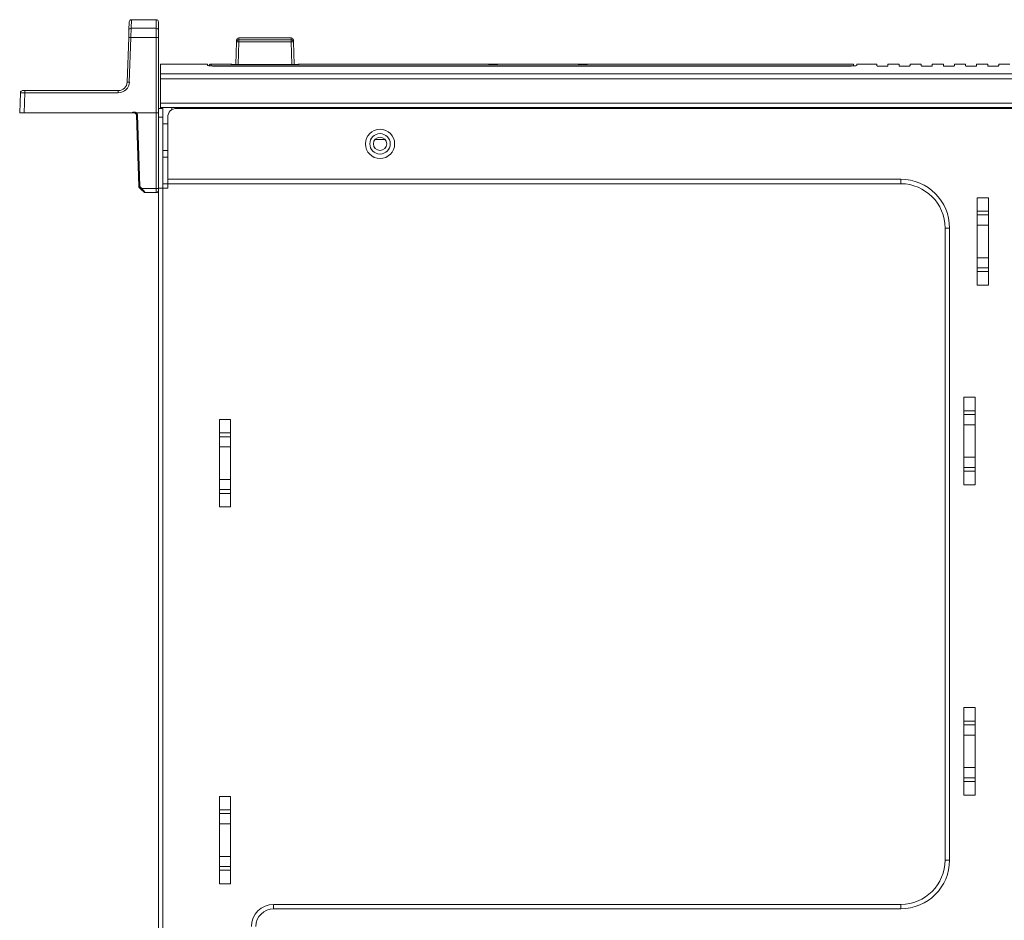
# Model space of a CAD drawing. Header units: millimetres. Extents: x 0 to 2122, y 0 to 1639.
# Tile 3 of 75: x 312 to 535, y 379 to 582. Entities that reach past the tile are written whole.
import ezdxf

# ---------------------------------------------------------------- set-up
doc = ezdxf.new("R2010")
doc.units = ezdxf.units.MM
doc.layers.add('1', color=7, linetype='Continuous', true_color=0xffffff)

msp = doc.modelspace()

# ---------------------------------------------------------------- linework, layer by layer
at = {"layer": '1', "color": 7, "linetype": 'Continuous', "lineweight": 13}
for p, q in [((337.54, 580.56), (337.61, 582.48)), ((343.19, 582.48), (337.61, 582.48)), ((343.19, 582.48), (343.19, 580.56)), ((337.04, 580.09), (336.99, 578.48)), ((337.11, 581.99), (337.04, 580.09)), ((337.49, 578.48), (337.54, 580.56)), ((337.54, 580.56), (343.19, 580.56)), ((343.19, 578.48), (343.19, 580.56)), ((343.69, 581.98), (343.69, 580.07)), ((343.69, 580.07), (343.69, 578.46)), ((336.63, 568.41), (336.99, 578.48)), ((337.49, 578.48), (337.13, 568.41)), ((343.19, 578.48), (337.49, 578.48)), ((343.19, 561.48), (343.19, 578.48)), ((343.69, 578.46), (343.69, 561.48)), ((361.32, 577.48), (361.33, 577.89)), ((361.82, 577.95), (361.83, 578.38)), ((361.82, 577.95), (373.67, 577.95)), ((361.82, 577.48), (361.82, 577.95)), ((373.66, 578.38), (361.83, 578.38)), ((373.66, 578.38), (373.67, 577.95)), ((373.67, 577.48), (373.67, 577.95)), ((374.17, 577.48), (374.16, 577.89)), ((361.18, 572.34), (361.32, 577.48)), ((361.82, 577.48), (361.68, 572.34)), ((373.67, 577.48), (361.82, 577.48)), ((373.8, 572.34), (373.67, 577.48)), ((374.17, 577.48), (374.3, 572.34)), ((354.79, 572.48), (344.19, 572.48)), ((344.19, 570.25), (344.19, 572.48)), ((354.79, 572.48), (354.79, 572.17)), ((360, 572.48), (355.57, 572.48)), ((356.37, 572.05), (499.72, 572.05)), ((499.59, 572.02), (356.49, 572.02)), ((373.96, 572.34), (361.52, 572.34)), ((387.19, 572.48), (375.48, 572.48)), ((500.52, 572.48), (389.09, 572.48)), ((505.79, 572.48), (501.29, 572.48)), ((501.29, 572.48), (501.29, 572.17)), ((505.79, 572.48), (505.79, 572.06)), ((506.29, 572.01), (507.79, 572.01)), ((510.79, 572.48), (508.29, 572.48)), ((508.29, 572.48), (508.29, 572.06)), ((510.79, 572.48), (510.79, 572.06)), ((511.29, 572.01), (512.79, 572.01)), ((515.79, 572.48), (513.29, 572.48)), ((513.29, 572.48), (513.29, 572.06)), ((515.79, 572.48), (515.79, 572.06)), ((516.29, 572.01), (517.79, 572.01)), ((520.79, 572.48), (518.29, 572.48)), ((518.29, 572.48), (518.29, 572.06)), ((520.79, 572.48), (520.79, 572.06)), ((521.29, 572.01), (522.79, 572.01)), ((525.79, 572.48), (523.29, 572.48)), ((523.29, 572.48), (523.29, 572.06)), ((525.79, 572.48), (525.79, 572.06)), ((526.29, 572.01), (527.79, 572.01)), ((530.79, 572.48), (528.29, 572.48)), ((528.29, 572.48), (528.29, 572.06)), ((530.79, 572.48), (530.79, 572.06)), ((531.29, 572.01), (532.79, 572.01)), ((535.79, 572.48), (533.29, 572.48)), ((533.29, 572.48), (533.29, 572.06)), ((763.19, 570.25), (344.19, 570.25)), ((344.19, 569.17), (344.19, 570.25)), ((763.19, 569.17), (344.19, 569.17)), ((344.19, 563.68), (344.19, 569.17)), ((312.39, 561.48), (312.55, 565.99)), ((313.05, 566.48), (313.55, 566.48)), ((313.55, 565.99), (313.39, 561.48)), ((313.55, 566.48), (334.64, 566.48)), ((313.55, 565.99), (313.55, 566.48)), ((334.64, 565.99), (313.55, 565.99)), ((334.64, 565.99), (334.64, 566.48)), ((343.69, 562.48), (344.69, 562.48)), ((344.19, 563.68), (763.19, 563.68)), ((344.19, 562.68), (344.19, 563.68)), ((344.19, 562.68), (763.19, 562.68)), ((344.19, 562.48), (344.19, 562.68)), ((344.69, 562.48), (344.69, 560.48)), ((346.69, 562.68), (346.69, 562.15)), ((347.79, 562.48), (759.59, 562.48)), ((313.39, 561.48), (312.39, 561.48)), ((337.66, 561.48), (313.39, 561.48)), ((339.27, 544.83), (338.71, 560.99)), ((343.19, 561.48), (338.76, 561.48)), ((338.96, 560.99), (339.52, 544.83)), ((343.19, 544.44), (343.19, 561.48)), ((343.19, 561.48), (343.69, 561.48)), ((343.69, 561.48), (343.69, 544.48)), ((344.69, 560.48), (343.69, 560.48)), ((344.69, 544.48), (344.69, 560.48)), ((345.79, 546.48), (345.79, 560.48)), ((345.79, 558.98), (344.69, 558.98)), ((392.57, 555.48), (394.81, 555.48)), ((344.69, 552.98), (345.79, 552.98)), ((345.79, 551.48), (344.69, 551.48)), ((339.75, 544.27), (339.35, 544.65)), ((339.52, 544.83), (339.92, 544.44)), ((340.5, 543.55), (339.75, 544.27)), ((339.92, 544.44), (343.19, 544.44)), ((339.92, 544.44), (340.67, 543.48)), ((343.19, 543.48), (343.19, 544.44)), ((343.69, 233.61), (343.69, 544.48)), ((343.69, 544.48), (344.69, 544.48)), ((344.69, 545.48), (345.79, 545.48)), ((344.69, 544.48), (344.69, 206.48)), ((344.69, 544.48), (345.79, 544.48)), ((511.19, 546.48), (345.79, 546.48)), ((345.79, 546.48), (345.79, 545.48)), ((345.79, 544.48), (345.79, 545.48)), ((511.19, 545.48), (345.79, 545.48)), ((511.19, 546.48), (511.19, 545.48)), ((343.19, 543.48), (340.67, 543.48)), ((530.94, 542.34), (528.44, 542.34)), ((528.44, 542.34), (528.44, 522.61)), ((530.94, 542.34), (530.94, 522.61)), ((528.44, 539.28), (530.94, 539.28)), ((530.94, 538.44), (528.44, 538.44)), ((521.19, 392.98), (521.19, 535.48)), ((522.19, 535.48), (521.19, 535.48)), ((522.19, 392.98), (522.19, 535.48)), ((528.44, 536.14), (530.94, 536.14)), ((530.94, 528.81), (528.44, 528.81)), ((528.44, 526.51), (530.94, 526.51)), ((530.94, 525.67), (528.44, 525.67)), ((528.44, 522.61), (530.94, 522.61)), ((527.94, 497.34), (525.44, 497.34)), ((525.44, 477.61), (525.44, 497.34)), ((527.94, 477.61), (527.94, 497.34)), ((525.44, 494.28), (527.94, 494.28)), ((527.94, 493.44), (525.44, 493.44)), ((359.94, 492.34), (357.44, 492.34)), ((357.44, 472.61), (357.44, 492.34)), ((359.94, 472.61), (359.94, 492.34)), ((525.44, 491.14), (527.94, 491.14)), ((357.44, 489.28), (359.94, 489.28)), ((359.94, 488.44), (357.44, 488.44)), ((357.44, 486.14), (359.94, 486.14)), ((527.94, 483.81), (525.44, 483.81)), ((525.44, 481.51), (527.94, 481.51)), ((527.94, 480.67), (525.44, 480.67)), ((359.94, 478.81), (357.44, 478.81)), ((357.44, 476.51), (359.94, 476.51)), ((359.94, 475.67), (357.44, 475.67)), ((525.44, 477.61), (527.94, 477.61)), ((357.44, 472.61), (359.94, 472.61)), ((527.94, 427.34), (525.44, 427.34)), ((525.44, 407.61), (525.44, 427.34)), ((527.94, 407.61), (527.94, 427.34)), ((525.44, 424.28), (527.94, 424.28)), ((527.94, 423.44), (525.44, 423.44)), ((525.44, 421.14), (527.94, 421.14)), ((527.94, 413.81), (525.44, 413.81)), ((525.44, 411.51), (527.94, 411.51)), ((527.94, 410.67), (525.44, 410.67)), ((357.44, 387.61), (357.44, 407.34)), ((359.94, 407.34), (357.44, 407.34)), ((359.94, 387.61), (359.94, 407.34)), ((525.44, 407.61), (527.94, 407.61)), ((357.44, 404.28), (359.94, 404.28)), ((359.94, 403.44), (357.44, 403.44)), ((357.44, 401.14), (359.94, 401.14)), ((359.94, 393.81), (357.44, 393.81)), ((357.44, 391.51), (359.94, 391.51)), ((522.19, 392.98), (521.19, 392.98)), ((359.94, 390.67), (357.44, 390.67)), ((357.44, 387.61), (359.94, 387.61)), ((369.69, 382.98), (511.19, 382.98)), ((369.69, 381.98), (369.69, 382.98)), ((511.19, 381.98), (511.19, 382.98)), ((369.69, 381.98), (511.19, 381.98))]:
    msp.add_line(p, q, dxfattribs=at)
for radius in [3.3, 2.3, 1.5]:
    msp.add_circle((393.69, 554.48), radius, dxfattribs=at)
at = {"layer": '1', "color": 7, "linetype": 'Continuous', "lineweight": 13, "extrusion": (0, 0, -1)}
for centre, radius, start, end in [((-337.61, 581.98), 0.5, 2, 87.7066), ((-361.83, 577.88), 0.5, 1.5, 88.2392), ((-373.66, 577.88), 0.5, 92.4625, 178.5), ((-334.64, 568.49), 2.5, 182, 270), ((-334.64, 568.48), 2, 182, 270), ((-313.05, 565.98), 0.5, 2, 90), ((-338.21, 560.98), 0.5, 90, 178), ((-338.21, 560.97), 0.75, 137.2891, 178), ((-339.52, 544.83), 0.25, 314, 358), ((-511.19, 535.48), 11, 90, 180), ((-343.19, 543.98), 0.5, 180, 270), ((-511.19, 392.98), 11, 180, 270), ((-369.69, 377.98), 5, 0, 90), ((-369.69, 377.98), 4, 0, 90)]:
    msp.add_arc(centre, radius, start, end, dxfattribs=at)
at = {"layer": '1', "color": 7, "linetype": 'Continuous', "lineweight": 13}
for centre, radius, start, end in [((343.19, 581.98), 0.5, 0, 90), ((347.79, 560.48), 2, 90, 180), ((511.19, 535.48), 10, 0, 90), ((340.67, 543.73), 0.25, 226, 270), ((511.19, 392.98), 10, 270, 0)]:
    msp.add_arc(centre, radius, start, end, dxfattribs=at)
for centre, major_axis, ratio, start_param, end_param in [((337.54, 580.07), (-0.5, 0.017), 0.980828, 4.746627, 6.283185), ((343.19, 580.07), (-0.5, 0), 0.98085, 3.141593, 4.712389), ((337.49, 578.46), (0.5, -0.017), 0.034878, 1.572014, 3.141593), ((343.19, 578.46), (-0.5, 0), 0.034899, 3.141593, 4.712389), ((361.82, 577.47), (0.5, -0.013), 0.962616, 1.595998, 3.141593), ((373.67, 577.47), (0.5, 0.013), 0.962616, 0, 1.545595), ((361.82, 577.47), (0.5, -0.013), 0.026168, 1.571482, 3.141593), ((373.67, 577.47), (-0.5, -0.013), 0.026168, 3.141593, 4.711704), ((355.57, 571.62), (0.5, 0), 0.996453, 1.570533, 2.025838), ((500.52, 571.62), (-0.5, 0), 0.996453, 4.260236, 4.712652), ((337.13, 568.39), (0.5, -0.017), 0.034878, 1.572014, 3.141593), ((338.96, 561), (-0.25, -0.009), 0.034878, 0, 1.569578), ((339.52, 544.83), (-0.25, -0.009), 0.034878, 0, 1.569578), ((339.52, 544.83), (0.174, 0.18), 0.024251, 3.141593, 4.687282), ((339.92, 544.45), (-0.174, -0.18), 0.024251, 0, 1.545689), ((343.19, 544.46), (0.5, 0), 0.034899, 4.712389, 6.283185)]:
    msp.add_ellipse(centre, major_axis=major_axis, ratio=ratio, start_param=start_param, end_param=end_param, dxfattribs=at)
at = {"layer": '1', "color": 7, "linetype": 'Continuous', "lineweight": 13, "extrusion": (0, 0, -1)}
msp.add_ellipse((313.55, 565.98), major_axis=(1, -0.02), ratio=0.017434, start_param=3.141897, end_param=4.711475, dxfattribs=at)
at = {"layer": '1', "color": 7, "linetype": 'Continuous', "lineweight": 13}
for points, knots in [([(356.49, 572.02), (356.3, 572.02), (356.11, 572.03), (355.75, 572.04), (355.58, 572.05), (355.29, 572.07), (355.16, 572.08), (354.95, 572.11), (354.88, 572.13), (354.81, 572.15), (354.79, 572.16), (354.79, 572.17)], [0, 0, 0, 0, 0.213862, 0.213862, 0.427693, 0.427693, 0.642, 0.642, 0.857199, 0.857199, 1, 1, 1, 1]), ([(355.57, 572.47), (355.51, 572.47), (355.41, 572.46), (355.28, 572.39), (355.19, 572.3), (355.13, 572.21), (355.11, 572.16), (355.1, 572.14)], [0, 0, 0, 0, 0.265694, 0.510813, 0.714035, 0.885687, 1, 1, 1, 1]), ([(355.57, 572.48), (355.57, 572.48), (355.57, 572.48), (355.57, 572.47), (355.57, 572.4), (355.57, 572.23), (355.57, 572.12)], [0, 0, 0, 0, 0.05326, 0.05326, 0.52663, 1, 1, 1, 1]), ([(355.57, 572.12), (355.57, 572.12), (355.58, 572.11), (355.61, 572.1), (355.64, 572.09), (355.74, 572.08), (355.8, 572.07), (355.94, 572.06), (356.02, 572.06), (356.19, 572.05), (356.28, 572.05), (356.37, 572.05)], [0, 0, 0, 0, 0.144481, 0.144481, 0.359816, 0.359816, 0.573737, 0.573737, 0.786966, 0.786966, 1, 1, 1, 1]), ([(360, 572.41), (360, 572.41), (360, 572.41), (360, 572.42), (360, 572.42), (360, 572.43), (360, 572.43), (360, 572.44), (360, 572.44), (360, 572.45), (360, 572.45), (360, 572.45), (360, 572.46), (360, 572.46), (360, 572.46), (360, 572.47), (360, 572.47), (360, 572.47), (360, 572.47), (360, 572.47), (360, 572.47), (360, 572.47), (360, 572.48), (360, 572.48), (360, 572.48), (360, 572.48)], [0, 0, 0, 0, 0.043769, 0.087539, 0.131309, 0.175078, 0.218848, 0.262617, 0.306387, 0.350157, 0.393926, 0.437696, 0.481466, 0.525236, 0.569005, 0.612775, 0.656545, 0.700315, 0.744085, 0.787855, 0.831625, 0.875395, 0.936514, 0.997652, 1, 1, 1, 1]), ([(361.52, 572.34), (361.42, 572.34), (361.27, 572.34), (361.08, 572.34), (360.89, 572.35), (360.67, 572.35), (360.44, 572.36), (360.25, 572.37), (360.11, 572.38), (360.02, 572.4), (360.01, 572.4), (360, 572.41)], [0, 0, 0, 0, 0.124492, 0.18678, 0.249532, 0.373866, 0.499034, 0.623686, 0.748899, 0.87416, 1, 1, 1, 1]), ([(360.03, 572.43), (360.03, 572.43), (360.04, 572.43), (360.07, 572.42), (360.13, 572.42), (360.25, 572.41), (360.44, 572.4), (360.67, 572.39), (360.92, 572.39), (361.1, 572.38), (361.18, 572.38)], [0, 0, 0, 0, 0.000177, 0.085892, 0.172197, 0.343007, 0.514648, 0.685243, 0.85629, 1, 1, 1, 1]), ([(375.48, 572.41), (375.48, 572.4), (375.47, 572.4), (375.42, 572.39), (375.35, 572.38), (375.23, 572.37), (375.04, 572.36), (374.81, 572.35), (374.55, 572.34), (374.31, 572.34), (374.11, 572.34), (374.01, 572.34), (373.96, 572.34)], [0, 0, 0, 0, 0.125098, 0.187657, 0.250648, 0.375316, 0.50059, 0.625099, 0.749941, 0.874652, 0.937293, 1, 1, 1, 1]), ([(374.31, 572.38), (374.34, 572.38), (374.42, 572.39), (374.59, 572.39), (374.81, 572.39), (375.04, 572.4), (375.23, 572.41), (375.37, 572.42), (375.43, 572.42), (375.45, 572.43), (375.45, 572.43)], [0, 0, 0, 0, 0.057245, 0.143288, 0.313768, 0.485393, 0.656308, 0.827997, 0.99975, 1, 1, 1, 1]), ([(375.48, 572.48), (375.48, 572.48), (375.48, 572.48), (375.48, 572.48), (375.48, 572.47), (375.48, 572.47), (375.48, 572.47), (375.48, 572.46), (375.48, 572.46), (375.48, 572.45), (375.48, 572.45), (375.48, 572.44), (375.48, 572.43), (375.48, 572.42), (375.48, 572.41), (375.48, 572.41)], [0, 0, 0, 0, 0.002348, 0.085483, 0.168617, 0.251753, 0.334889, 0.418026, 0.501163, 0.584301, 0.667439, 0.750579, 0.833718, 0.916859, 1, 1, 1, 1]), ([(389.09, 572.48), (389.12, 572.48), (389.19, 572.48), (389.2, 572.47), (389.15, 572.47), (389.04, 572.47), (388.87, 572.47), (388.65, 572.47), (388.41, 572.46), (388.14, 572.46), (387.88, 572.46), (387.63, 572.47), (387.42, 572.47), (387.25, 572.47), (387.13, 572.47), (387.08, 572.47), (387.1, 572.48), (387.16, 572.48), (387.19, 572.48)], [0, 0, 0, 0, 0.062465, 0.12529, 0.187657, 0.25013, 0.31271, 0.37524, 0.437602, 0.500086, 0.562667, 0.625189, 0.687548, 0.750043, 0.812625, 0.875138, 0.937495, 1, 1, 1, 1]), ([(387.19, 572.48), (387.2, 572.48), (387.2, 572.48), (387.21, 572.48), (387.22, 572.48), (387.23, 572.48), (387.23, 572.48), (387.24, 572.48), (387.25, 572.48), (387.26, 572.48), (387.27, 572.48), (387.28, 572.48), (387.29, 572.48), (387.3, 572.48), (387.31, 572.48), (387.32, 572.48), (387.33, 572.48), (387.34, 572.48), (387.35, 572.48), (387.36, 572.48), (387.37, 572.48), (387.38, 572.48), (387.4, 572.47), (387.41, 572.47), (387.42, 572.47), (387.43, 572.47), (387.45, 572.47), (387.46, 572.47), (387.47, 572.47), (387.48, 572.47), (387.5, 572.47), (387.51, 572.47), (387.52, 572.47), (387.54, 572.47), (387.55, 572.47), (387.57, 572.47), (387.62, 572.47), (387.71, 572.47), (387.85, 572.47), (387.99, 572.47), (388.14, 572.47), (388.29, 572.47), (388.44, 572.47), (388.57, 572.47), (388.67, 572.47), (388.73, 572.47), (388.76, 572.47), (388.79, 572.47), (388.81, 572.47), (388.84, 572.47), (388.86, 572.47), (388.88, 572.47), (388.91, 572.48), (388.93, 572.48), (388.95, 572.48), (388.97, 572.48), (388.99, 572.48), (389.01, 572.48), (389.03, 572.48), (389.04, 572.48), (389.06, 572.48), (389.08, 572.48), (389.09, 572.48), (389.09, 572.48)], [0, 0, 0, 0, 0.007327, 0.014623, 0.02189, 0.02913, 0.036345, 0.043536, 0.050704, 0.057853, 0.064984, 0.072098, 0.079198, 0.086286, 0.093363, 0.100431, 0.107492, 0.114549, 0.121603, 0.128656, 0.135709, 0.142766, 0.149827, 0.156896, 0.163973, 0.17106, 0.17816, 0.185275, 0.192405, 0.199554, 0.206723, 0.213914, 0.221128, 0.228368, 0.235635, 0.242932, 0.250259, 0.313318, 0.375103, 0.436888, 0.499947, 0.563034, 0.624846, 0.686658, 0.749747, 0.763965, 0.778073, 0.792085, 0.806012, 0.819869, 0.83367, 0.847428, 0.861158, 0.874873, 0.888589, 0.902319, 0.916077, 0.929878, 0.943735, 0.957662, 0.971673, 0.985782, 1, 1, 1, 1]), ([(418.19, 572.4), (418.19, 572.4), (418.2, 572.39), (418.25, 572.39), (418.3, 572.38), (418.42, 572.37), (418.5, 572.37), (418.69, 572.36), (418.8, 572.36), (419.02, 572.36), (419.14, 572.36), (419.37, 572.36), (419.49, 572.36), (419.71, 572.36), (419.82, 572.36), (420, 572.37), (420.08, 572.37), (420.2, 572.38), (420.24, 572.39), (420.29, 572.4), (420.29, 572.4), (420.29, 572.4)], [0, 0, 0, 0, 0.075208, 0.075208, 0.1824, 0.1824, 0.289658, 0.289658, 0.396857, 0.396857, 0.503669, 0.503669, 0.610677, 0.610677, 0.71767, 0.71767, 0.824582, 0.824582, 0.93162, 0.93162, 1, 1, 1, 1]), ([(420.28, 572.41), (420.28, 572.41), (420.28, 572.41), (420.27, 572.41), (420.23, 572.41), (420.13, 572.42), (420.06, 572.42), (419.89, 572.43), (419.79, 572.43), (419.57, 572.43), (419.46, 572.44), (419.22, 572.44), (419.1, 572.44), (418.88, 572.43), (418.76, 572.43), (418.57, 572.43), (418.48, 572.43), (418.34, 572.42), (418.28, 572.42), (418.22, 572.41), (418.21, 572.41), (418.2, 572.41)], [0, 0, 0, 0, 0.00003, 0.00003, 0.116154, 0.116154, 0.232332, 0.232332, 0.348355, 0.348355, 0.464335, 0.464335, 0.580213, 0.580213, 0.696231, 0.696231, 0.812176, 0.812176, 0.928085, 0.928085, 1, 1, 1, 1]), ([(438.39, 572.4), (438.39, 572.4), (438.4, 572.39), (438.45, 572.39), (438.5, 572.38), (438.62, 572.37), (438.7, 572.37), (438.89, 572.36), (439, 572.36), (439.22, 572.36), (439.34, 572.36), (439.57, 572.36), (439.69, 572.36), (439.91, 572.36), (440.02, 572.36), (440.2, 572.37), (440.28, 572.37), (440.4, 572.38), (440.44, 572.39), (440.49, 572.4), (440.49, 572.4), (440.49, 572.4)], [0, 0, 0, 0, 0.075208, 0.075208, 0.1824, 0.1824, 0.289658, 0.289658, 0.396857, 0.396857, 0.503669, 0.503669, 0.610677, 0.610677, 0.71767, 0.71767, 0.824582, 0.824582, 0.93162, 0.93162, 1, 1, 1, 1]), ([(440.48, 572.41), (440.48, 572.41), (440.48, 572.41), (440.47, 572.41), (440.43, 572.41), (440.33, 572.42), (440.26, 572.42), (440.09, 572.43), (439.99, 572.43), (439.77, 572.43), (439.66, 572.44), (439.42, 572.44), (439.3, 572.44), (439.08, 572.43), (438.96, 572.43), (438.77, 572.43), (438.68, 572.43), (438.54, 572.42), (438.48, 572.42), (438.42, 572.41), (438.41, 572.41), (438.4, 572.41)], [0, 0, 0, 0, 0.00003, 0.00003, 0.116154, 0.116154, 0.232332, 0.232332, 0.348355, 0.348355, 0.464335, 0.464335, 0.580213, 0.580213, 0.696231, 0.696231, 0.812176, 0.812176, 0.928085, 0.928085, 1, 1, 1, 1]), ([(501.29, 572.17), (501.29, 572.16), (501.26, 572.14), (501.13, 572.11), (501.04, 572.09), (500.8, 572.07), (500.65, 572.06), (500.33, 572.04), (500.15, 572.03), (499.84, 572.02), (499.72, 572.02), (499.59, 572.02)], [0, 0, 0, 0, 0.215859, 0.215859, 0.431727, 0.431727, 0.647425, 0.647425, 0.862392, 0.862392, 1, 1, 1, 1]), ([(499.72, 572.05), (499.78, 572.05), (499.83, 572.05), (499.98, 572.05), (500.06, 572.06), (500.21, 572.06), (500.28, 572.07), (500.4, 572.08), (500.44, 572.09), (500.5, 572.11), (500.52, 572.11), (500.52, 572.12)], [0, 0, 0, 0, 0.136149, 0.136149, 0.35041, 0.35041, 0.566215, 0.566215, 0.783019, 0.783019, 1, 1, 1, 1]), ([(500.52, 572.12), (500.52, 572.23), (500.52, 572.32), (500.52, 572.41), (500.52, 572.44), (500.52, 572.46), (500.52, 572.47), (500.52, 572.47), (500.52, 572.48), (500.52, 572.48), (500.52, 572.48)], [0, 0, 0, 0, 0.472623, 0.472623, 0.708935, 0.827091, 0.827091, 0.945246, 0.945246, 1, 1, 1, 1]), ([(506.29, 572.01), (506.24, 572.01), (506.18, 572.01), (506.08, 572.02), (506.02, 572.02), (505.94, 572.03), (505.9, 572.03), (505.84, 572.04), (505.82, 572.05), (505.8, 572.05), (505.79, 572.06), (505.79, 572.06)], [0, 0, 0, 0, 0.213746, 0.213746, 0.427464, 0.427464, 0.641635, 0.641635, 0.856746, 0.856746, 1, 1, 1, 1]), ([(508.29, 572.06), (508.29, 572.06), (508.28, 572.05), (508.25, 572.04), (508.22, 572.04), (508.15, 572.03), (508.1, 572.02), (508.01, 572.02), (507.96, 572.02), (507.87, 572.01), (507.83, 572.01), (507.79, 572.01)], [0, 0, 0, 0, 0.216097, 0.216097, 0.432216, 0.432216, 0.647968, 0.647968, 0.862819, 0.862819, 1, 1, 1, 1]), ([(511.29, 572.01), (511.24, 572.01), (511.18, 572.01), (511.08, 572.02), (511.02, 572.02), (510.94, 572.03), (510.9, 572.03), (510.84, 572.04), (510.82, 572.05), (510.8, 572.05), (510.79, 572.06), (510.79, 572.06)], [0, 0, 0, 0, 0.213746, 0.213746, 0.427464, 0.427464, 0.641635, 0.641635, 0.856746, 0.856746, 1, 1, 1, 1]), ([(513.29, 572.06), (513.29, 572.06), (513.28, 572.05), (513.25, 572.04), (513.22, 572.04), (513.15, 572.03), (513.1, 572.02), (513.01, 572.02), (512.96, 572.02), (512.87, 572.01), (512.83, 572.01), (512.79, 572.01)], [0, 0, 0, 0, 0.216097, 0.216097, 0.432216, 0.432216, 0.647968, 0.647968, 0.862819, 0.862819, 1, 1, 1, 1]), ([(516.29, 572.01), (516.24, 572.01), (516.18, 572.01), (516.08, 572.02), (516.02, 572.02), (515.94, 572.03), (515.9, 572.03), (515.84, 572.04), (515.82, 572.05), (515.8, 572.05), (515.79, 572.06), (515.79, 572.06)], [0, 0, 0, 0, 0.213746, 0.213746, 0.427464, 0.427464, 0.641635, 0.641635, 0.856746, 0.856746, 1, 1, 1, 1]), ([(518.29, 572.06), (518.29, 572.06), (518.28, 572.05), (518.25, 572.04), (518.22, 572.04), (518.15, 572.03), (518.1, 572.02), (518.01, 572.02), (517.96, 572.02), (517.87, 572.01), (517.83, 572.01), (517.79, 572.01)], [0, 0, 0, 0, 0.216097, 0.216097, 0.432216, 0.432216, 0.647968, 0.647968, 0.862819, 0.862819, 1, 1, 1, 1]), ([(521.29, 572.01), (521.24, 572.01), (521.18, 572.01), (521.08, 572.02), (521.02, 572.02), (520.94, 572.03), (520.9, 572.03), (520.84, 572.04), (520.82, 572.05), (520.8, 572.05), (520.79, 572.06), (520.79, 572.06)], [0, 0, 0, 0, 0.213746, 0.213746, 0.427464, 0.427464, 0.641635, 0.641635, 0.856746, 0.856746, 1, 1, 1, 1]), ([(523.29, 572.06), (523.29, 572.06), (523.28, 572.05), (523.25, 572.04), (523.22, 572.04), (523.15, 572.03), (523.1, 572.02), (523.01, 572.02), (522.96, 572.02), (522.87, 572.01), (522.83, 572.01), (522.79, 572.01)], [0, 0, 0, 0, 0.216097, 0.216097, 0.432216, 0.432216, 0.647968, 0.647968, 0.862819, 0.862819, 1, 1, 1, 1]), ([(526.29, 572.01), (526.24, 572.01), (526.18, 572.01), (526.08, 572.02), (526.02, 572.02), (525.94, 572.03), (525.9, 572.03), (525.84, 572.04), (525.82, 572.05), (525.8, 572.05), (525.79, 572.06), (525.79, 572.06)], [0, 0, 0, 0, 0.213746, 0.213746, 0.427464, 0.427464, 0.641635, 0.641635, 0.856746, 0.856746, 1, 1, 1, 1]), ([(528.29, 572.06), (528.29, 572.06), (528.28, 572.05), (528.25, 572.04), (528.22, 572.04), (528.15, 572.03), (528.1, 572.02), (528.01, 572.02), (527.96, 572.02), (527.87, 572.01), (527.83, 572.01), (527.79, 572.01)], [0, 0, 0, 0, 0.216097, 0.216097, 0.432216, 0.432216, 0.647968, 0.647968, 0.862819, 0.862819, 1, 1, 1, 1]), ([(531.29, 572.01), (531.24, 572.01), (531.18, 572.01), (531.08, 572.02), (531.02, 572.02), (530.94, 572.03), (530.9, 572.03), (530.84, 572.04), (530.82, 572.05), (530.8, 572.05), (530.79, 572.06), (530.79, 572.06)], [0, 0, 0, 0, 0.213746, 0.213746, 0.427464, 0.427464, 0.641635, 0.641635, 0.856746, 0.856746, 1, 1, 1, 1]), ([(533.29, 572.06), (533.29, 572.06), (533.28, 572.05), (533.25, 572.04), (533.22, 572.04), (533.15, 572.03), (533.1, 572.02), (533.01, 572.02), (532.96, 572.02), (532.87, 572.01), (532.83, 572.01), (532.79, 572.01)], [0, 0, 0, 0, 0.216097, 0.216097, 0.432216, 0.432216, 0.647968, 0.647968, 0.862819, 0.862819, 1, 1, 1, 1]), ([(337.66, 561.48), (337.67, 561.48), (337.68, 561.48), (337.73, 561.5), (337.76, 561.52), (337.9, 561.59), (338.01, 561.63), (338.23, 561.65), (338.34, 561.64), (338.5, 561.59), (338.55, 561.57), (338.65, 561.52), (338.69, 561.5), (338.74, 561.48), (338.75, 561.48), (338.76, 561.48)], [0, 0, 0, 0, 0.027361, 0.027361, 0.132959, 0.132959, 0.427617, 0.427617, 0.709035, 0.709035, 0.85402, 0.85402, 0.975862, 0.975862, 1, 1, 1, 1]), ([(338.21, 561.48), (338.21, 561.48), (338.21, 561.48), (338.09, 561.48), (337.97, 561.48), (337.78, 561.48), (337.72, 561.48), (337.66, 561.48)], [0, 0, 0, 0, 0.007299, 0.007299, 0.70722, 0.70722, 1, 1, 1, 1])]:
    msp.add_open_spline(points, degree=3, knots=knots, dxfattribs=at)
msp.add_open_spline([(356.51, 572.05), (356.38, 572.05)], degree=1, dxfattribs=at)

doc.saveas('drawing.dxf')
